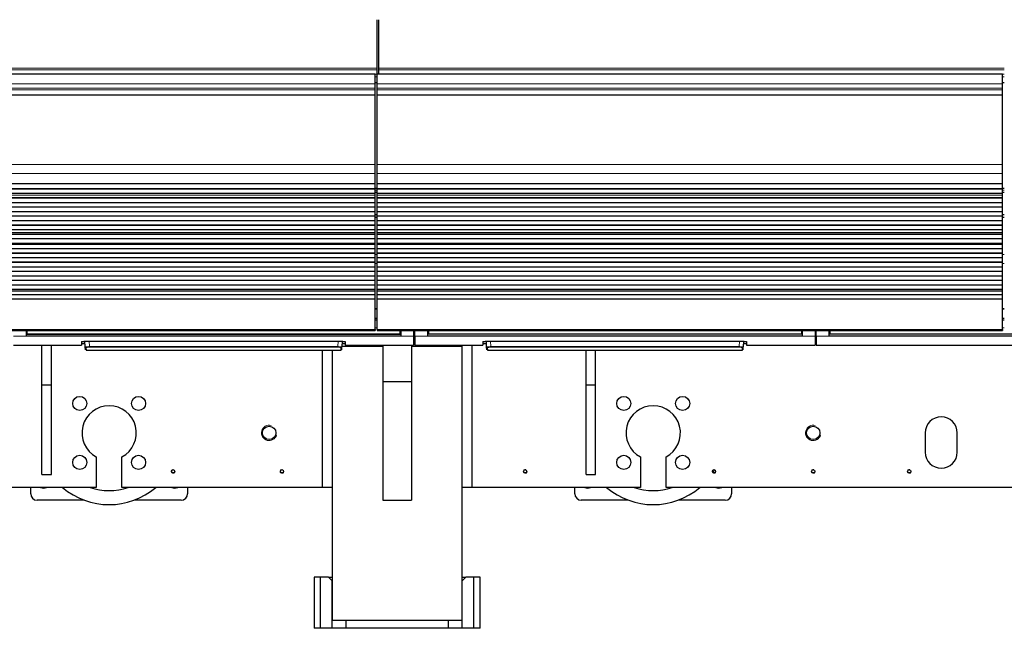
# Model space of a CAD drawing. Header units: inches. Extents: x 0 to 29700, y -16 to 21000.
# Tile 11 of 213: x 4468 to 6007, y 8030 to 8980. Entities that reach past the tile are written whole.
import ezdxf

# ---------------------------------------------------------------- set-up
doc = ezdxf.new("R2010")
doc.units = ezdxf.units.IN
doc.layers.add('1', color=7, linetype='Continuous', true_color=0xffffff)

msp = doc.modelspace()

# ---------------------------------------------------------------- linework, layer by layer
at = {"layer": '1', "color": 2, "linetype": 'Continuous', "lineweight": 25}
for p, q in [((5026.627, 8904.433), (5026.627, 8980.204)), ((5029.627, 8904.433), (5029.627, 8980.204)), ((5023.627, 8895.175), (3808.14, 8895.175)), ((5023.627, 8880.094), (5023.627, 8895.175)), ((5026.627, 8901.822), (5026.627, 8904.433)), ((5026.627, 8895.349), (5026.627, 8901.822)), ((5026.627, 8895.349), (5026.627, 8895.175)), ((6003.627, 8895.175), (5026.627, 8895.175)), ((5026.627, 8880.094), (5026.627, 8895.175)), ((5029.627, 8901.822), (5029.627, 8904.433)), ((5029.627, 8895.349), (5029.627, 8901.822)), ((5029.627, 8895.349), (5029.627, 8895.175)), ((6003.627, 8880.094), (6003.627, 8895.175)), ((5023.627, 8873.107), (5023.627, 8880.094)), ((5026.627, 8873.107), (5026.627, 8880.094)), ((6003.627, 8873.107), (6003.627, 8880.094)), ((5023.627, 8870.863), (5023.627, 8873.107)), ((5023.627, 8862.885), (5023.627, 8870.863)), ((5023.627, 8862.439), (5023.627, 8862.885)), ((5023.627, 8754.059), (5023.627, 8862.439)), ((5026.627, 8870.863), (5026.627, 8873.107)), ((5026.627, 8862.885), (5026.627, 8870.863)), ((5026.627, 8862.439), (5026.627, 8862.885)), ((5026.627, 8754.059), (5026.627, 8862.439)), ((6003.627, 8870.863), (6003.627, 8873.107)), ((6003.627, 8862.885), (6003.627, 8870.863)), ((6003.627, 8862.439), (6003.627, 8862.885)), ((6003.627, 8754.059), (6003.627, 8862.439)), ((5023.627, 8739.917), (5023.627, 8754.059)), ((5026.627, 8739.917), (5026.627, 8754.059)), ((6003.627, 8739.917), (6003.627, 8754.059)), ((5023.627, 8724.434), (5023.627, 8739.917)), ((5026.627, 8724.434), (5026.627, 8739.917)), ((6003.627, 8724.434), (6003.627, 8739.917)), ((3808.14, 8724.346), (5023.627, 8724.346)), ((5023.627, 8723.801), (3808.14, 8723.801)), ((5023.627, 8724.346), (5023.627, 8724.434)), ((5023.627, 8723.801), (5023.627, 8724.346)), ((5023.627, 8716.279), (5023.627, 8723.801)), ((5026.627, 8724.346), (5026.627, 8724.434)), ((5026.627, 8724.346), (6003.627, 8724.346)), ((5026.627, 8723.801), (5026.627, 8724.346)), ((5026.627, 8716.279), (5026.627, 8723.801)), ((6003.627, 8723.801), (5026.627, 8723.801)), ((6003.627, 8724.346), (6003.627, 8724.434)), ((6003.627, 8723.801), (6003.627, 8724.346)), ((6003.627, 8716.279), (6003.627, 8723.801)), ((5023.627, 8716.279), (3808.14, 8716.279)), ((5023.627, 8715.925), (3808.14, 8715.925)), ((5023.627, 8708.72), (3808.14, 8708.72)), ((5023.627, 8708.713), (3808.14, 8708.713)), ((5023.627, 8715.925), (5023.627, 8716.279)), ((5023.627, 8708.72), (5023.627, 8715.925)), ((5023.627, 8708.713), (5023.627, 8708.72)), ((5023.627, 8706.169), (5023.627, 8708.713)), ((5026.659, 8716.771), (5023.63, 8716.771)), ((5026.627, 8715.926), (5026.627, 8716.279)), ((6003.627, 8716.279), (5026.627, 8716.279)), ((5026.627, 8708.72), (5026.627, 8715.926)), ((6003.627, 8715.926), (5026.627, 8715.926)), ((5026.627, 8708.713), (5026.627, 8708.72)), ((6003.627, 8708.72), (5026.627, 8708.72)), ((5026.627, 8706.169), (5026.627, 8708.713)), ((6003.627, 8708.713), (5026.627, 8708.713)), ((6006.62, 8716.771), (6003.591, 8716.771)), ((6003.627, 8715.926), (6003.627, 8716.279)), ((6003.627, 8708.72), (6003.627, 8715.926)), ((6003.627, 8708.713), (6003.627, 8708.72)), ((6003.627, 8706.169), (6003.627, 8708.713)), ((5023.627, 8701.948), (3808.14, 8701.948)), ((5023.627, 8701.595), (3808.14, 8701.595)), ((5023.627, 8694.523), (3808.14, 8694.523)), ((5023.627, 8706.142), (5023.627, 8706.169)), ((5023.627, 8701.948), (5023.627, 8706.142)), ((5023.627, 8701.595), (5023.627, 8701.948)), ((5023.627, 8694.523), (5023.627, 8701.595)), ((5023.627, 8687.806), (5023.627, 8694.523)), ((5026.627, 8706.142), (5026.627, 8706.169)), ((5026.627, 8701.948), (5026.627, 8706.142)), ((5026.627, 8701.595), (5026.627, 8701.948)), ((6003.627, 8701.948), (5026.627, 8701.948)), ((5026.627, 8694.523), (5026.627, 8701.595)), ((6003.627, 8701.595), (5026.627, 8701.595)), ((5026.627, 8687.806), (5026.627, 8694.523)), ((6003.627, 8694.523), (5026.627, 8694.523)), ((6003.627, 8706.142), (6003.627, 8706.169)), ((6003.627, 8701.948), (6003.627, 8706.142)), ((6003.627, 8701.595), (6003.627, 8701.948)), ((6003.627, 8694.523), (6003.627, 8701.595)), ((6003.627, 8687.806), (6003.627, 8694.523)), ((5023.627, 8687.806), (3808.14, 8687.806)), ((5023.627, 8687.452), (3808.14, 8687.452)), ((5023.627, 8680.381), (3808.14, 8680.381)), ((5023.627, 8687.452), (5023.627, 8687.806)), ((5023.627, 8680.381), (5023.627, 8687.452)), ((5023.627, 8673.664), (5023.627, 8680.381)), ((5026.659, 8675.771), (5023.63, 8675.771)), ((5026.627, 8687.452), (5026.627, 8687.806)), ((6003.627, 8687.806), (5026.627, 8687.806)), ((5026.627, 8680.381), (5026.627, 8687.452)), ((6003.627, 8687.452), (5026.627, 8687.452)), ((5026.627, 8673.664), (5026.627, 8680.381)), ((6003.627, 8680.381), (5026.627, 8680.381)), ((6006.62, 8675.771), (6003.591, 8675.771)), ((6003.627, 8687.452), (6003.627, 8687.806)), ((6003.627, 8680.381), (6003.627, 8687.452)), ((6003.627, 8673.664), (6003.627, 8680.381)), ((5023.627, 8673.664), (3808.14, 8673.664)), ((5023.627, 8673.31), (3808.14, 8673.31)), ((5023.627, 8666.239), (3808.14, 8666.239)), ((5023.627, 8673.31), (5023.627, 8673.664)), ((5023.627, 8666.239), (5023.627, 8673.31)), ((5023.627, 8659.522), (5023.627, 8666.239)), ((5026.659, 8671.462), (5023.63, 8671.462)), ((5026.627, 8673.31), (5026.627, 8673.664)), ((6003.627, 8673.664), (5026.627, 8673.664)), ((5026.627, 8666.239), (5026.627, 8673.31)), ((6003.627, 8673.31), (5026.627, 8673.31)), ((5026.627, 8659.522), (5026.627, 8666.239)), ((6003.627, 8666.239), (5026.627, 8666.239)), ((6006.62, 8671.462), (6003.591, 8671.462)), ((6003.627, 8673.31), (6003.627, 8673.664)), ((6003.627, 8666.239), (6003.627, 8673.31)), ((6003.627, 8659.522), (6003.627, 8666.239)), ((5023.627, 8659.522), (3808.14, 8659.522)), ((5023.627, 8659.168), (3808.14, 8659.168)), ((5023.627, 8652.097), (3808.14, 8652.097)), ((5023.627, 8645.428), (3808.14, 8645.428)), ((5023.627, 8645.075), (3808.14, 8645.075)), ((5023.627, 8659.168), (5023.627, 8659.522)), ((5023.627, 8652.097), (5023.627, 8659.168)), ((5023.627, 8647.903), (5023.627, 8652.097)), ((5023.627, 8647.876), (5023.627, 8647.903)), ((5023.627, 8645.428), (5023.627, 8647.876)), ((5023.627, 8645.075), (5023.627, 8645.428)), ((5023.627, 8638.141), (5023.627, 8645.075)), ((5026.627, 8659.168), (5026.627, 8659.522)), ((6003.627, 8659.522), (5026.627, 8659.522)), ((5026.627, 8652.097), (5026.627, 8659.168)), ((6003.627, 8659.168), (5026.627, 8659.168)), ((5026.627, 8647.903), (5026.627, 8652.097)), ((6003.627, 8652.097), (5026.627, 8652.097)), ((5026.627, 8647.876), (5026.627, 8647.903)), ((5026.627, 8645.428), (5026.627, 8647.876)), ((5026.627, 8645.075), (5026.627, 8645.428)), ((6003.627, 8645.428), (5026.627, 8645.428)), ((5026.627, 8638.141), (5026.627, 8645.075)), ((6003.627, 8645.075), (5026.627, 8645.075)), ((6003.627, 8659.168), (6003.627, 8659.522)), ((6003.627, 8652.097), (6003.627, 8659.168)), ((6003.627, 8647.903), (6003.627, 8652.097)), ((6003.627, 8647.876), (6003.627, 8647.903)), ((6003.627, 8645.428), (6003.627, 8647.876)), ((6003.627, 8645.075), (6003.627, 8645.428)), ((6003.627, 8638.141), (6003.627, 8645.075)), ((5023.627, 8638.141), (3808.14, 8638.141)), ((5023.627, 8630.909), (3808.14, 8630.909)), ((3808.14, 8630.773), (5023.627, 8630.773)), ((5023.627, 8630.106), (3808.14, 8630.106)), ((5023.627, 8629.47), (3808.14, 8629.47)), ((5023.627, 8630.909), (5023.627, 8638.141)), ((5023.627, 8630.773), (5023.627, 8630.909)), ((5023.627, 8630.106), (5023.627, 8630.773)), ((5023.627, 8629.47), (5023.627, 8630.106)), ((5023.627, 8622.399), (5023.627, 8629.47)), ((5026.627, 8630.909), (5026.627, 8638.141)), ((6003.627, 8638.141), (5026.627, 8638.141)), ((5026.627, 8630.773), (5026.627, 8630.909)), ((6003.627, 8630.909), (5026.627, 8630.909)), ((5026.627, 8630.773), (6003.627, 8630.773)), ((5026.627, 8630.106), (5026.627, 8630.773)), ((5026.627, 8629.47), (5026.627, 8630.106)), ((6003.627, 8630.106), (5026.627, 8630.106)), ((5026.627, 8622.399), (5026.627, 8629.47)), ((6003.627, 8629.47), (5026.627, 8629.47)), ((6003.627, 8630.909), (6003.627, 8638.141)), ((6003.627, 8630.773), (6003.627, 8630.909)), ((6003.627, 8630.106), (6003.627, 8630.773)), ((6003.627, 8629.47), (6003.627, 8630.106)), ((6003.627, 8622.399), (6003.627, 8629.47)), ((5023.627, 8622.399), (3808.14, 8622.399)), ((5023.627, 8615.681), (3808.14, 8615.681)), ((5023.627, 8615.327), (3808.14, 8615.327)), ((5023.627, 8615.681), (5023.627, 8622.399)), ((5023.627, 8615.327), (5023.627, 8615.681)), ((5023.627, 8608.256), (5023.627, 8615.327)), ((5026.627, 8615.681), (5026.627, 8622.399)), ((6003.627, 8622.399), (5026.627, 8622.399)), ((5026.627, 8615.328), (5026.627, 8615.681)), ((6003.627, 8615.681), (5026.627, 8615.681)), ((5026.627, 8608.256), (5026.627, 8615.328)), ((6003.627, 8615.328), (5026.627, 8615.328)), ((6003.627, 8615.681), (6003.627, 8622.399)), ((6003.627, 8615.328), (6003.627, 8615.681)), ((6003.627, 8608.256), (6003.627, 8615.328)), ((5023.627, 8608.256), (3808.14, 8608.256)), ((5023.627, 8601.539), (3808.14, 8601.539)), ((5023.627, 8601.185), (3808.14, 8601.185)), ((5023.627, 8601.539), (5023.627, 8608.256)), ((5023.627, 8601.185), (5023.627, 8601.539)), ((5023.627, 8594.114), (5023.627, 8601.185)), ((5026.627, 8601.539), (5026.627, 8608.256)), ((6003.627, 8608.256), (5026.627, 8608.256)), ((5026.627, 8601.185), (5026.627, 8601.539)), ((6003.627, 8601.539), (5026.627, 8601.539)), ((5026.627, 8594.114), (5026.627, 8601.185)), ((6003.627, 8601.185), (5026.627, 8601.185)), ((6003.627, 8601.539), (6003.627, 8608.256)), ((6003.627, 8601.185), (6003.627, 8601.539)), ((6003.627, 8594.114), (6003.627, 8601.185)), ((5023.627, 8594.114), (3808.14, 8594.114)), ((5023.627, 8587.397), (3808.14, 8587.397)), ((5023.627, 8587.043), (3808.14, 8587.043)), ((5023.627, 8587.397), (5023.627, 8594.114)), ((5023.627, 8587.043), (5023.627, 8587.397)), ((5023.627, 8579.972), (5023.627, 8587.043)), ((5026.627, 8587.397), (5026.627, 8594.114)), ((6003.627, 8594.114), (5026.627, 8594.114)), ((5026.627, 8587.043), (5026.627, 8587.397)), ((6003.627, 8587.397), (5026.627, 8587.397)), ((5026.627, 8579.972), (5026.627, 8587.043)), ((6003.627, 8587.043), (5026.627, 8587.043)), ((6003.627, 8587.397), (6003.627, 8594.114)), ((6003.627, 8587.043), (6003.627, 8587.397)), ((6003.627, 8579.972), (6003.627, 8587.043)), ((5023.627, 8579.972), (3808.14, 8579.972)), ((5023.627, 8573.255), (3808.14, 8573.255)), ((5023.627, 8572.901), (3808.14, 8572.901)), ((5023.627, 8573.255), (5023.627, 8579.972)), ((5023.627, 8572.901), (5023.627, 8573.255)), ((5023.627, 8565.83), (5023.627, 8572.901)), ((5026.627, 8573.255), (5026.627, 8579.972)), ((6003.627, 8579.972), (5026.627, 8579.972)), ((5026.627, 8572.901), (5026.627, 8573.255)), ((6003.627, 8573.255), (5026.627, 8573.255)), ((5026.627, 8565.83), (5026.627, 8572.901)), ((6003.627, 8572.901), (5026.627, 8572.901)), ((6003.627, 8573.255), (6003.627, 8579.972)), ((6003.627, 8572.901), (6003.627, 8573.255)), ((6003.627, 8565.83), (6003.627, 8572.901)), ((5023.627, 8565.83), (3808.14, 8565.83)), ((5023.627, 8559.113), (3808.14, 8559.113)), ((5023.627, 8558.759), (3808.14, 8558.759)), ((5023.627, 8559.113), (5023.627, 8565.83)), ((5023.627, 8558.759), (5023.627, 8559.113)), ((5023.627, 8556.485), (5023.627, 8558.759)), ((5023.627, 8550.627), (5023.627, 8556.485)), ((5026.627, 8559.113), (5026.627, 8565.83)), ((6003.627, 8565.83), (5026.627, 8565.83)), ((5026.627, 8558.759), (5026.627, 8559.113)), ((6003.627, 8559.113), (5026.627, 8559.113)), ((5026.627, 8556.485), (5026.627, 8558.759)), ((6003.627, 8558.759), (5026.627, 8558.759)), ((5026.627, 8550.627), (5026.627, 8556.485)), ((6003.627, 8559.113), (6003.627, 8565.83)), ((6003.627, 8558.759), (6003.627, 8559.113)), ((6003.627, 8556.485), (6003.627, 8558.759)), ((6003.627, 8550.627), (6003.627, 8556.485)), ((5023.627, 8543.731), (3807.627, 8543.731)), ((5023.627, 8550.627), (3808.14, 8550.627)), ((5023.627, 8543.731), (5023.627, 8550.627)), ((5023.627, 8496.766), (5023.627, 8543.731)), ((5026.627, 8543.731), (5026.627, 8550.627)), ((6003.627, 8550.627), (5026.627, 8550.627)), ((5026.627, 8496.766), (5026.627, 8543.731)), ((6003.627, 8543.731), (5026.627, 8543.731)), ((6003.627, 8543.731), (6003.627, 8550.627)), ((6003.627, 8496.766), (6003.627, 8543.731)), ((5026.622, 8529.078), (5023.622, 8529.078)), ((6006.622, 8529.078), (6003.622, 8529.078)), ((5023.622, 8511.608), (5026.622, 8511.608)), ((6003.622, 8511.608), (6006.622, 8511.608)), ((3807.627, 8495.033), (5023.627, 8495.033)), ((4478.877, 8486.183), (4478.877, 8495.032)), ((4479.877, 8490.048), (4479.877, 8495.033)), ((5023.627, 8496.766), (5023.627, 8495.033)), ((5026.627, 8496.766), (5026.627, 8495.033)), ((5026.627, 8495.033), (6003.627, 8495.033)), ((5062.877, 8490.048), (5062.877, 8495.033)), ((5063.877, 8495.032), (5063.877, 8486.183)), ((5083.877, 8495.032), (5083.877, 8486.183)), ((5085.877, 8486.183), (5085.877, 8495.032)), ((5105.877, 8486.183), (5105.877, 8495.032)), ((5106.877, 8495.033), (5106.877, 8490.048)), ((5689.877, 8495.033), (5689.877, 8490.048)), ((5690.877, 8495.032), (5690.877, 8486.183)), ((5710.877, 8495.032), (5710.877, 8486.183)), ((5712.877, 8486.183), (5712.877, 8495.032)), ((5732.877, 8486.183), (5732.877, 8495.032)), ((5733.877, 8495.033), (5733.877, 8490.048)), ((6003.627, 8496.766), (6003.627, 8495.033)), ((5063.877, 8486.183), (4478.877, 8486.183)), ((4479.877, 8489.258), (4479.877, 8490.048)), ((4479.877, 8489.258), (5062.877, 8489.258)), ((4564.877, 8477.654), (4564.877, 8471.945)), ((4569.877, 8478.151), (4971.877, 8478.151)), ((4570.883, 8469.339), (4570.421, 8478.151)), ((4972.332, 8478.143), (4971.871, 8469.339)), ((4976.877, 8477.654), (4976.877, 8471.945)), ((5062.877, 8489.258), (5062.877, 8490.048)), ((5083.877, 8486.183), (5083.877, 8471.945)), ((5085.877, 8486.183), (5085.877, 8471.945)), ((5690.877, 8486.183), (5105.877, 8486.183)), ((5106.877, 8490.048), (5106.877, 8489.258)), ((5689.877, 8489.258), (5106.877, 8489.258)), ((5191.877, 8477.654), (5191.877, 8471.945)), ((5196.877, 8478.151), (5598.877, 8478.151)), ((5197.883, 8469.339), (5197.421, 8478.151)), ((5599.332, 8478.143), (5598.871, 8469.339)), ((5603.877, 8477.654), (5603.877, 8471.945)), ((5689.877, 8490.048), (5689.877, 8489.258)), ((5710.877, 8486.183), (5710.877, 8471.945)), ((5712.877, 8486.183), (5712.877, 8471.945)), ((6317.877, 8486.183), (5732.877, 8486.183)), ((5733.877, 8490.048), (5733.877, 8489.258)), ((6316.877, 8489.258), (5733.877, 8489.258)), ((4458.877, 8471.945), (4564.877, 8471.945)), ((4503.127, 8410.182), (4503.127, 8471.944)), ((4518.127, 8410.182), (4518.127, 8471.944)), ((4564.877, 8474.945), (4570.589, 8474.945)), ((4571.107, 8465.053), (4570.883, 8469.339)), ((4571.881, 8468.394), (4572.106, 8464.105)), ((4572.106, 8464.105), (4970.648, 8464.105)), ((4941.627, 8250.182), (4941.627, 8464.104)), ((4956.627, 8464.103), (4956.627, 8042.182)), ((4970.648, 8464.105), (4970.872, 8468.394)), ((4971.646, 8465.053), (4971.871, 8469.339)), ((5035.626, 8470.182), (4971.914, 8470.182)), ((4972.165, 8474.945), (4976.877, 8474.945)), ((4976.877, 8471.945), (5083.877, 8471.945)), ((5035.627, 8471.945), (5035.627, 8415.182)), ((5159.627, 8470.182), (5080.618, 8470.182)), ((5080.627, 8471.945), (5080.627, 8415.182)), ((5083.877, 8474.945), (5085.877, 8474.945)), ((5085.877, 8471.945), (5191.877, 8471.945)), ((5159.627, 8470.182), (5157.863, 8471.946)), ((5159.627, 8470.179), (5159.627, 8471.942)), ((5159.627, 8042.182), (5159.627, 8470.182)), ((5174.627, 8471.942), (5174.627, 8250.182)), ((5191.877, 8474.945), (5197.589, 8474.945)), ((5198.107, 8465.053), (5197.883, 8469.339)), ((5198.881, 8468.394), (5199.106, 8464.105)), ((5199.106, 8464.105), (5597.648, 8464.105)), ((5353.127, 8410.182), (5353.127, 8464.104)), ((5368.127, 8410.182), (5368.127, 8464.104)), ((5597.648, 8464.105), (5597.872, 8468.394)), ((5598.646, 8465.053), (5598.871, 8469.339)), ((5599.165, 8474.945), (5603.877, 8474.945)), ((5603.877, 8471.945), (5710.877, 8471.945)), ((5710.877, 8474.945), (5712.877, 8474.945)), ((5712.877, 8471.945), (6337.877, 8471.945)), ((5035.627, 8415.182), (5035.627, 8230.182)), ((5035.627, 8415.182), (5080.627, 8415.182)), ((5080.627, 8415.182), (5080.627, 8230.182)), ((4503.127, 8270.182), (4503.127, 8410.182)), ((4503.127, 8410.182), (4518.127, 8410.182)), ((4518.127, 8270.182), (4518.127, 8410.182)), ((5353.127, 8270.182), (5353.127, 8410.182)), ((5353.127, 8410.182), (5368.127, 8410.182)), ((5368.127, 8270.182), (5368.127, 8410.182)), ((5883.127, 8335.182), (5883.127, 8305.182)), ((5933.127, 8305.182), (5933.127, 8335.182)), ((4588.127, 8297.682), (4588.127, 8250.182)), ((4628.127, 8250.182), (4628.127, 8297.682)), ((5438.127, 8297.682), (5438.127, 8250.182)), ((5478.127, 8250.182), (5478.127, 8297.682)), ((4503.127, 8270.182), (4518.127, 8270.182)), ((5353.127, 8270.182), (5368.127, 8270.182)), ((4588.127, 8250.182), (4128.127, 8250.182)), ((4485.627, 8240.182), (4485.627, 8250.184)), ((4941.627, 8250.182), (4628.127, 8250.182)), ((4730.627, 8250.184), (4730.627, 8240.182)), ((4956.627, 8250.182), (4941.627, 8250.182)), ((5174.627, 8250.182), (5159.627, 8250.182)), ((5438.127, 8250.182), (5174.627, 8250.182)), ((5335.627, 8240.182), (5335.627, 8250.184)), ((6788.127, 8250.182), (5478.127, 8250.182)), ((5580.627, 8250.184), (5580.627, 8240.182)), ((4569.153, 8230.182), (4495.627, 8230.182)), ((4720.627, 8230.182), (4647.101, 8230.182)), ((5035.627, 8230.182), (5080.627, 8230.182)), ((5419.153, 8230.182), (5345.627, 8230.182)), ((5570.627, 8230.182), (5497.101, 8230.182)), ((4928.599, 8110.182), (4928.599, 8030.182)), ((4928.675, 8110.182), (4928.599, 8110.182)), ((4938.127, 8110.182), (4928.675, 8110.182)), ((4950.627, 8110.182), (4938.127, 8110.182)), ((4938.127, 8030.182), (4938.127, 8110.182)), ((4950.627, 8110.182), (4956.628, 8110.182)), ((4956.627, 8104.182), (4950.627, 8110.182)), ((5159.626, 8110.182), (5165.627, 8110.182)), ((5165.627, 8110.182), (5159.627, 8104.182)), ((5178.127, 8110.182), (5165.627, 8110.182)), ((5187.579, 8110.182), (5178.127, 8110.182)), ((5178.127, 8030.182), (5178.127, 8110.182)), ((5187.655, 8110.182), (5187.579, 8110.182)), ((5187.655, 8030.182), (5187.655, 8110.182)), ((4956.627, 8030.182), (4956.627, 8104.182)), ((5159.627, 8030.182), (5159.627, 8104.182)), ((4928.599, 8030.182), (4928.675, 8030.182)), ((4938.127, 8030.182), (4928.675, 8030.182)), ((4956.627, 8030.182), (4938.127, 8030.182)), ((5159.627, 8042.182), (4956.627, 8042.182)), ((4978.128, 8030.182), (4956.627, 8030.182)), ((4978.127, 8042.182), (4978.127, 8030.182)), ((5138.127, 8030.182), (4978.127, 8030.182)), ((5159.627, 8030.182), (5138.126, 8030.182)), ((5138.127, 8030.182), (5138.127, 8042.182)), ((5178.127, 8030.182), (5159.627, 8030.182)), ((5187.579, 8030.182), (5178.127, 8030.182)), ((5187.579, 8030.182), (5187.655, 8030.182))]:
    msp.add_line(p, q, dxfattribs=at)
at = {"layer": '1', "color": 110, "linetype": 'Continuous', "lineweight": 13}
for p, q in [((5026.627, 8904.433), (3810.627, 8904.433)), ((5026.627, 8901.822), (3810.627, 8901.822)), ((5026.627, 8895.349), (3810.627, 8895.349)), ((5026.627, 8890.997), (5023.625, 8890.997)), ((6006.627, 8904.433), (5029.627, 8904.433)), ((6006.627, 8901.822), (5029.627, 8901.822)), ((6006.627, 8895.349), (5029.627, 8895.349)), ((6006.627, 8890.997), (6003.619, 8890.997)), ((5023.627, 8880.094), (3807.627, 8880.094)), ((5026.627, 8881.982), (5023.625, 8881.982)), ((5026.627, 8881.482), (5023.625, 8881.482)), ((5026.627, 8881.481), (5023.625, 8881.481)), ((6003.627, 8880.094), (5026.627, 8880.094)), ((6006.627, 8881.982), (6003.619, 8881.982)), ((6006.627, 8881.482), (6003.619, 8881.482)), ((6006.627, 8881.482), (6003.619, 8881.482)), ((5023.627, 8873.107), (3808.14, 8873.107)), ((5023.627, 8870.863), (3808.14, 8870.863)), ((5023.627, 8862.885), (3808.14, 8862.885)), ((5023.627, 8862.439), (3808.14, 8862.439)), ((6003.627, 8873.107), (5026.627, 8873.107)), ((6003.627, 8870.863), (5026.627, 8870.863)), ((6003.627, 8862.885), (5026.627, 8862.885)), ((6003.627, 8862.439), (5026.627, 8862.439)), ((5023.627, 8754.059), (3808.14, 8754.059)), ((6003.627, 8754.059), (5026.627, 8754.059)), ((5023.627, 8739.917), (3808.14, 8739.917)), ((6003.627, 8739.917), (5026.627, 8739.917)), ((5023.627, 8724.434), (3808.14, 8724.434)), ((6003.627, 8724.434), (5026.627, 8724.434)), ((5026.659, 8714.28), (5023.63, 8714.28)), ((5026.659, 8711.031), (5023.63, 8711.031)), ((5026.659, 8710.441), (5023.63, 8710.441)), ((6006.62, 8714.28), (6003.591, 8714.28)), ((6006.62, 8711.031), (6003.591, 8711.031)), ((6006.62, 8710.441), (6003.591, 8710.441)), ((5023.627, 8706.169), (3808.14, 8706.169)), ((5023.627, 8706.142), (3808.14, 8706.142)), ((6003.627, 8706.169), (5026.627, 8706.169)), ((6003.627, 8706.142), (5026.627, 8706.142)), ((5023.627, 8647.903), (3808.14, 8647.903)), ((5023.627, 8647.876), (3808.14, 8647.876)), ((6003.627, 8647.903), (5026.627, 8647.903)), ((6003.627, 8647.876), (5026.627, 8647.876)), ((5026.659, 8613.685), (5023.63, 8613.685)), ((5026.659, 8599.406), (5023.63, 8599.406)), ((6006.62, 8613.685), (6003.591, 8613.685)), ((6006.62, 8599.406), (6003.591, 8599.406)), ((5023.627, 8556.485), (3808.14, 8556.485)), ((6003.627, 8556.485), (5026.627, 8556.485)), ((5026.622, 8528.578), (5023.622, 8528.578)), ((6006.622, 8528.578), (6003.622, 8528.578)), ((5026.622, 8514.418), (5023.622, 8514.418)), ((5026.622, 8513.552), (5023.622, 8513.552)), ((5026.622, 8511.742), (5023.622, 8511.742)), ((6006.622, 8514.418), (6003.622, 8514.418)), ((6006.622, 8513.552), (6003.622, 8513.552)), ((6006.622, 8511.742), (6003.622, 8511.742)), ((5023.627, 8496.766), (3807.627, 8496.766)), ((4479.882, 8494.058), (4478.877, 8494.058)), ((5026.622, 8499.015), (5023.625, 8499.015)), ((6003.627, 8496.766), (5026.627, 8496.766)), ((5063.877, 8494.058), (5062.871, 8494.058)), ((5085.877, 8494.058), (5083.877, 8494.058)), ((5106.882, 8494.058), (5105.877, 8494.058)), ((5690.877, 8494.058), (5689.871, 8494.058)), ((5712.877, 8494.058), (5710.877, 8494.058)), ((5733.882, 8494.058), (5732.877, 8494.058)), ((6006.63, 8499.015), (6003.633, 8499.015)), ((4478.877, 8486.183), (4458.877, 8486.183)), ((4576.912, 8478.151), (4577.349, 8469.819)), ((4965.405, 8469.819), (4965.842, 8478.151)), ((5083.877, 8486.183), (5063.877, 8486.183)), ((5105.877, 8486.183), (5085.877, 8486.183)), ((5203.912, 8478.151), (5204.349, 8469.819)), ((5592.405, 8469.819), (5592.842, 8478.151)), ((5710.877, 8486.183), (5690.877, 8486.183)), ((5732.877, 8486.183), (5712.877, 8486.183)), ((4577.349, 8469.819), (4577.349, 8468.875)), ((4577.349, 8469.819), (4965.405, 8469.819)), ((4965.405, 8468.875), (4577.349, 8468.875)), ((4965.405, 8469.819), (4965.405, 8468.875)), ((5204.349, 8469.819), (5204.349, 8468.875)), ((5204.349, 8469.819), (5592.405, 8469.819)), ((5592.405, 8468.875), (5204.349, 8468.875)), ((5592.405, 8469.819), (5592.405, 8468.875)), ((4928.675, 8110.182), (4928.675, 8030.182)), ((5187.579, 8030.182), (5187.579, 8110.182))]:
    msp.add_line(p, q, dxfattribs=at)
at = {"layer": '1', "color": 2, "linetype": 'Continuous', "lineweight": 25}
for centre, radius in [((4562.165, 8381.144), 11), ((4654.089, 8381.144), 11), ((5412.165, 8381.144), 11), ((5504.089, 8381.144), 11), ((4858.127, 8335.182), 10.5), ((5708.127, 8335.182), 10.5), ((4562.165, 8289.22), 11), ((4654.089, 8289.22), 11), ((5412.165, 8289.22), 11), ((5504.089, 8289.22), 11), ((4708.127, 8275.182), 2.5), ((4878.127, 8275.182), 2.5), ((5258.127, 8275.182), 2.5), ((5553.127, 8275.182), 2.5), ((5708.127, 8275.182), 2.5), ((5858.127, 8275.182), 2.5)]:
    msp.add_circle(centre, radius, dxfattribs=at)
for centre, radius, start, end in [((4608.127, 8335.182), 42.5, 298.072487, 241.927513), ((5458.127, 8335.182), 42.5, 298.072487, 241.927513), ((5908.127, 8335.182), 25, 0, 180), ((5908.127, 8305.182), 25, 180, 0), ((5458.127, 8335.182), 112, 326.458125, 328.98375), ((4505.627, 8260.182), 11, 245.385, 294.620625), ((4608.127, 8335.182), 112, 229.365, 310.629375), ((4608.127, 8335.182), 90, 250.8075, 289.186875), ((4710.627, 8260.182), 11, 245.385, 294.620625), ((5355.627, 8260.182), 11, 245.385, 294.620625), ((5458.127, 8335.182), 112, 229.365, 310.629375), ((5458.127, 8335.182), 90, 250.8075, 289.186875), ((5560.627, 8260.182), 11, 245.385, 294.620625), ((4495.627, 8240.182), 10, 180, 270), ((4720.627, 8240.182), 10, 270, 0), ((5345.627, 8240.182), 10, 180, 270), ((5570.627, 8240.182), 10, 270, 0)]:
    msp.add_arc(centre, radius, start, end, dxfattribs=at)
at = {"layer": '1', "color": 120, "linetype": 'Continuous', "lineweight": 13}
for centre, radius in [((4858.127, 8335.182), 12), ((5708.127, 8335.182), 12), ((4708.127, 8275.182), 3), ((4878.127, 8275.182), 3), ((5258.127, 8275.182), 3), ((5553.127, 8275.182), 3), ((5708.127, 8275.182), 3), ((5858.127, 8275.182), 3)]:
    msp.add_arc(centre, radius, 75, 345, dxfattribs=at)
at = {"layer": '1', "color": 110, "linetype": 'Continuous', "lineweight": 13}
for centre, major_axis, start_param, end_param in [((4571.881, 8469.391), (0.999, 0.052), 3.14159265, 4.66021642), ((4970.872, 8469.391), (-0.999, 0.052), 1.62296888, 3.14159265), ((5198.881, 8469.391), (0.999, 0.052), 3.14159265, 4.66021642), ((5597.872, 8469.391), (-0.999, 0.052), 1.62296888, 3.14159265)]:
    msp.add_ellipse(centre, major_axis=major_axis, ratio=0.99641591, start_param=start_param, end_param=end_param, dxfattribs=at)
at = {"layer": '1', "color": 2, "linetype": 'Continuous', "lineweight": 25}
for points in [[(5063.877, 8489.148), (4478.877, 8489.148)], [(5690.877, 8489.148), (5105.877, 8489.148)], [(6317.877, 8489.148), (5732.877, 8489.148)]]:
    msp.add_open_spline(points, degree=1, dxfattribs=at)
at = {"layer": '1', "color": 110, "linetype": 'Continuous', "lineweight": 13}
for points, degree in [([(5062.877, 8490.048), (4479.877, 8490.048)], 1), ([(5085.877, 8489.147), (5085.21, 8489.147), (5084.543, 8489.147), (5083.877, 8489.147)], 3), ([(5689.877, 8490.048), (5106.877, 8490.048)], 1), ([(5710.877, 8489.147), (5711.543, 8489.147), (5712.21, 8489.147), (5712.877, 8489.147)], 3), ([(6316.877, 8490.048), (5733.877, 8490.048)], 1)]:
    msp.add_open_spline(points, degree=degree, dxfattribs=at)
at = {"layer": '1', "color": 2, "linetype": 'Continuous', "lineweight": 25}
for points, knots in [([(4564.877, 8477.654), (4564.877, 8477.67), (4564.885, 8477.686), (4564.917, 8477.718), (4564.965, 8477.749), (4565.044, 8477.78), (4565.103, 8477.8), (4565.116, 8477.804), (4565.141, 8477.811), (4565.155, 8477.815), (4565.196, 8477.827), (4565.226, 8477.834), (4565.32, 8477.857), (4565.46, 8477.886), (4565.627, 8477.914), (4565.763, 8477.934), (4565.81, 8477.941), (4565.883, 8477.95), (4565.908, 8477.954), (4565.958, 8477.96), (4565.984, 8477.963), (4566.115, 8477.979), (4566.225, 8477.991), (4566.455, 8478.015), (4566.696, 8478.037), (4566.958, 8478.056), (4567.129, 8478.068), (4567.164, 8478.07), (4567.233, 8478.074), (4567.268, 8478.077), (4567.374, 8478.083), (4567.445, 8478.087), (4567.662, 8478.099), (4567.956, 8478.113), (4568.263, 8478.124), (4568.497, 8478.131), (4568.576, 8478.133), (4568.736, 8478.138), (4568.816, 8478.139), (4569.059, 8478.144), (4569.383, 8478.149), (4569.712, 8478.151), (4569.877, 8478.151)], [0, 0, 0, 0, 0.0625, 0.0625, 0.125, 0.1875, 0.1875, 0.203125, 0.203125, 0.21875, 0.21875, 0.25, 0.25, 0.3125, 0.375, 0.375, 0.40625, 0.40625, 0.421875, 0.421875, 0.4375, 0.4375, 0.5, 0.5, 0.5625, 0.625, 0.625, 0.640625, 0.640625, 0.65625, 0.65625, 0.6875, 0.6875, 0.75, 0.8125, 0.8125, 0.84375, 0.84375, 0.875, 0.875, 0.9375, 1, 1, 1, 1]), ([(4971.877, 8478.151), (4972.042, 8478.151), (4972.206, 8478.15), (4972.53, 8478.147), (4972.852, 8478.142), (4973.169, 8478.134), (4973.365, 8478.128), (4973.404, 8478.127), (4973.482, 8478.124), (4973.521, 8478.123), (4973.638, 8478.118), (4973.715, 8478.115), (4973.942, 8478.106), (4974.236, 8478.092), (4974.516, 8478.075), (4974.719, 8478.061), (4974.82, 8478.054), (4974.918, 8478.047), (4974.983, 8478.042), (4975.015, 8478.039), (4975.175, 8478.026), (4975.296, 8478.015), (4975.526, 8477.992), (4975.745, 8477.968), (4975.94, 8477.941), (4976.054, 8477.924), (4976.077, 8477.921), (4976.121, 8477.914), (4976.143, 8477.911), (4976.206, 8477.9), (4976.247, 8477.893), (4976.362, 8477.872), (4976.502, 8477.842), (4976.612, 8477.812), (4976.683, 8477.789), (4976.705, 8477.781), (4976.746, 8477.766), (4976.764, 8477.758), (4976.812, 8477.734), (4976.861, 8477.702), (4976.877, 8477.67), (4976.877, 8477.654)], [0, 0, 0, 0, 0.0625, 0.0625, 0.125, 0.1875, 0.1875, 0.203125, 0.203125, 0.21875, 0.21875, 0.25, 0.25, 0.3125, 0.375, 0.375, 0.40625, 0.421875, 0.421875, 0.4375, 0.4375, 0.5, 0.5, 0.5625, 0.625, 0.625, 0.640625, 0.640625, 0.65625, 0.65625, 0.6875, 0.6875, 0.75, 0.8125, 0.8125, 0.84375, 0.84375, 0.875, 0.875, 0.9375, 1, 1, 1, 1]), ([(5191.877, 8477.654), (5191.877, 8477.67), (5191.885, 8477.686), (5191.917, 8477.718), (5191.965, 8477.749), (5192.044, 8477.78), (5192.103, 8477.8), (5192.116, 8477.804), (5192.141, 8477.811), (5192.155, 8477.815), (5192.196, 8477.827), (5192.226, 8477.834), (5192.32, 8477.857), (5192.46, 8477.886), (5192.627, 8477.914), (5192.763, 8477.934), (5192.81, 8477.941), (5192.883, 8477.95), (5192.908, 8477.954), (5192.958, 8477.96), (5192.984, 8477.963), (5193.115, 8477.979), (5193.225, 8477.991), (5193.455, 8478.015), (5193.696, 8478.037), (5193.958, 8478.056), (5194.129, 8478.068), (5194.164, 8478.07), (5194.233, 8478.074), (5194.268, 8478.077), (5194.374, 8478.083), (5194.445, 8478.087), (5194.662, 8478.099), (5194.956, 8478.113), (5195.263, 8478.124), (5195.497, 8478.131), (5195.576, 8478.133), (5195.736, 8478.138), (5195.816, 8478.139), (5196.059, 8478.144), (5196.383, 8478.149), (5196.712, 8478.151), (5196.877, 8478.151)], [0, 0, 0, 0, 0.0625, 0.0625, 0.125, 0.1875, 0.1875, 0.203125, 0.203125, 0.21875, 0.21875, 0.25, 0.25, 0.3125, 0.375, 0.375, 0.40625, 0.40625, 0.421875, 0.421875, 0.4375, 0.4375, 0.5, 0.5, 0.5625, 0.625, 0.625, 0.640625, 0.640625, 0.65625, 0.65625, 0.6875, 0.6875, 0.75, 0.8125, 0.8125, 0.84375, 0.84375, 0.875, 0.875, 0.9375, 1, 1, 1, 1]), ([(5598.877, 8478.151), (5599.042, 8478.151), (5599.206, 8478.15), (5599.53, 8478.147), (5599.852, 8478.142), (5600.169, 8478.134), (5600.365, 8478.128), (5600.404, 8478.127), (5600.482, 8478.124), (5600.521, 8478.123), (5600.638, 8478.118), (5600.715, 8478.115), (5600.942, 8478.106), (5601.236, 8478.092), (5601.516, 8478.075), (5601.719, 8478.061), (5601.82, 8478.054), (5601.918, 8478.047), (5601.983, 8478.042), (5602.015, 8478.039), (5602.175, 8478.026), (5602.296, 8478.015), (5602.526, 8477.992), (5602.745, 8477.968), (5602.94, 8477.941), (5603.054, 8477.924), (5603.077, 8477.921), (5603.121, 8477.914), (5603.143, 8477.911), (5603.206, 8477.9), (5603.247, 8477.893), (5603.362, 8477.872), (5603.502, 8477.842), (5603.612, 8477.812), (5603.683, 8477.789), (5603.705, 8477.781), (5603.746, 8477.766), (5603.764, 8477.758), (5603.812, 8477.734), (5603.861, 8477.702), (5603.877, 8477.67), (5603.877, 8477.654)], [0, 0, 0, 0, 0.0625, 0.0625, 0.125, 0.1875, 0.1875, 0.203125, 0.203125, 0.21875, 0.21875, 0.25, 0.25, 0.3125, 0.375, 0.375, 0.40625, 0.421875, 0.421875, 0.4375, 0.4375, 0.5, 0.5, 0.5625, 0.625, 0.625, 0.640625, 0.640625, 0.65625, 0.65625, 0.6875, 0.6875, 0.75, 0.8125, 0.8125, 0.84375, 0.84375, 0.875, 0.875, 0.9375, 1, 1, 1, 1])]:
    msp.add_open_spline(points, degree=3, knots=knots, dxfattribs=at)
at = {"layer": '1', "color": 110, "linetype": 'Continuous', "lineweight": 13}
for points, knots in [([(4577.349, 8469.819), (4577.134, 8469.817), (4576.707, 8469.813), (4576.284, 8469.805), (4576.021, 8469.799), (4575.968, 8469.798), (4575.864, 8469.796), (4575.708, 8469.792), (4575.554, 8469.788), (4575.25, 8469.779), (4574.852, 8469.766), (4574.469, 8469.751), (4574.235, 8469.74), (4574.188, 8469.738), (4574.095, 8469.734), (4574.049, 8469.732), (4573.912, 8469.725), (4573.822, 8469.72), (4573.557, 8469.706), (4573.218, 8469.686), (4572.906, 8469.665), (4572.683, 8469.648), (4572.61, 8469.642), (4572.503, 8469.633), (4572.468, 8469.63), (4572.399, 8469.625), (4572.365, 8469.622), (4572.196, 8469.606), (4572.071, 8469.594), (4571.838, 8469.569), (4571.623, 8469.543), (4571.444, 8469.516), (4571.344, 8469.5), (4571.324, 8469.496), (4571.287, 8469.489), (4571.268, 8469.486), (4571.215, 8469.476), (4571.182, 8469.469), (4571.092, 8469.448), (4570.992, 8469.421), (4570.932, 8469.393), (4570.892, 8469.366), (4570.882, 8469.352), (4570.883, 8469.339)], [0, 0, 0, 0, 0.0625, 0.125, 0.125, 0.140625, 0.140625, 0.15625, 0.1875, 0.1875, 0.25, 0.3125, 0.3125, 0.328125, 0.328125, 0.34375, 0.34375, 0.375, 0.375, 0.4375, 0.5, 0.5, 0.53125, 0.53125, 0.546875, 0.546875, 0.5625, 0.5625, 0.625, 0.625, 0.6875, 0.75, 0.75, 0.765625, 0.765625, 0.78125, 0.78125, 0.8125, 0.8125, 0.875, 0.9375, 0.9375, 1, 1, 1, 1]), ([(4577.349, 8468.875), (4577.167, 8468.875), (4576.805, 8468.874), (4576.446, 8468.869), (4576.224, 8468.865), (4576.179, 8468.864), (4576.091, 8468.862), (4576.047, 8468.861), (4575.915, 8468.858), (4575.829, 8468.856), (4575.571, 8468.849), (4575.234, 8468.838), (4574.91, 8468.825), (4574.711, 8468.815), (4574.672, 8468.813), (4574.593, 8468.809), (4574.554, 8468.807), (4574.437, 8468.801), (4574.361, 8468.796), (4574.138, 8468.783), (4573.851, 8468.764), (4573.587, 8468.742), (4573.398, 8468.725), (4573.306, 8468.717), (4573.217, 8468.708), (4573.159, 8468.702), (4573.13, 8468.699), (4572.987, 8468.683), (4572.882, 8468.67), (4572.685, 8468.644), (4572.504, 8468.617), (4572.353, 8468.589), (4572.269, 8468.571), (4572.252, 8468.567), (4572.22, 8468.56), (4572.205, 8468.556), (4572.16, 8468.545), (4572.133, 8468.538), (4572.056, 8468.516), (4571.972, 8468.486), (4571.922, 8468.456), (4571.897, 8468.433), (4571.888, 8468.421), (4571.883, 8468.41), (4571.881, 8468.402), (4571.881, 8468.398), (4571.881, 8468.394)], [0, 0, 0, 0, 0.0625, 0.125, 0.125, 0.140625, 0.140625, 0.15625, 0.15625, 0.1875, 0.1875, 0.25, 0.3125, 0.3125, 0.328125, 0.328125, 0.34375, 0.34375, 0.375, 0.375, 0.4375, 0.5, 0.5, 0.53125, 0.546875, 0.546875, 0.5625, 0.5625, 0.625, 0.625, 0.6875, 0.75, 0.75, 0.765625, 0.765625, 0.78125, 0.78125, 0.8125, 0.8125, 0.875, 0.9375, 0.9375, 0.96875, 0.984375, 0.984375, 1, 1, 1, 1]), ([(4971.871, 8469.339), (4971.872, 8469.352), (4971.852, 8469.38), (4971.791, 8469.407), (4971.74, 8469.425), (4971.729, 8469.428), (4971.706, 8469.435), (4971.67, 8469.446), (4971.628, 8469.456), (4971.537, 8469.476), (4971.396, 8469.504), (4971.217, 8469.53), (4971.068, 8469.55), (4971.016, 8469.556), (4970.934, 8469.566), (4970.906, 8469.569), (4970.85, 8469.576), (4970.821, 8469.579), (4970.674, 8469.595), (4970.423, 8469.62), (4970.141, 8469.643), (4969.917, 8469.66), (4969.84, 8469.665), (4969.722, 8469.673), (4969.682, 8469.676), (4969.602, 8469.681), (4969.561, 8469.684), (4969.354, 8469.697), (4969.184, 8469.707), (4968.832, 8469.726), (4968.651, 8469.734), (4968.278, 8469.751), (4968.086, 8469.759), (4967.84, 8469.767), (4967.79, 8469.769), (4967.69, 8469.773), (4967.64, 8469.774), (4967.489, 8469.779), (4967.388, 8469.782), (4967.083, 8469.791), (4966.672, 8469.801), (4966.254, 8469.809), (4965.833, 8469.815), (4965.62, 8469.817), (4965.405, 8469.819)], [0, 0, 0, 0, 0.0625, 0.125, 0.125, 0.140625, 0.140625, 0.15625, 0.1875, 0.1875, 0.25, 0.3125, 0.3125, 0.34375, 0.34375, 0.359375, 0.359375, 0.375, 0.375, 0.4375, 0.5, 0.5, 0.53125, 0.53125, 0.546875, 0.546875, 0.5625, 0.5625, 0.625, 0.625, 0.6875, 0.6875, 0.75, 0.75, 0.765625, 0.765625, 0.78125, 0.78125, 0.8125, 0.8125, 0.875, 0.9375, 0.9375, 1, 1, 1, 1]), ([(4965.405, 8468.875), (4965.496, 8468.875), (4965.587, 8468.875), (4965.768, 8468.874), (4965.858, 8468.874), (4966.127, 8468.871), (4966.482, 8468.867), (4966.83, 8468.859), (4967.088, 8468.852), (4967.174, 8468.849), (4967.302, 8468.845), (4967.344, 8468.844), (4967.429, 8468.841), (4967.471, 8468.839), (4967.679, 8468.832), (4967.842, 8468.825), (4968.157, 8468.809), (4968.31, 8468.801), (4968.608, 8468.783), (4968.752, 8468.774), (4968.926, 8468.761), (4968.961, 8468.758), (4969.029, 8468.753), (4969.13, 8468.745), (4969.227, 8468.737), (4969.416, 8468.72), (4969.654, 8468.697), (4969.866, 8468.671), (4969.99, 8468.655), (4970.014, 8468.651), (4970.062, 8468.645), (4970.086, 8468.641), (4970.155, 8468.631), (4970.198, 8468.624), (4970.324, 8468.604), (4970.475, 8468.575), (4970.593, 8468.546), (4970.669, 8468.524), (4970.693, 8468.516), (4970.725, 8468.505), (4970.735, 8468.501), (4970.754, 8468.494), (4970.763, 8468.49), (4970.806, 8468.471), (4970.857, 8468.44), (4970.873, 8468.41), (4970.872, 8468.394)], [0, 0, 0, 0, 0.03125, 0.03125, 0.0625, 0.0625, 0.125, 0.1875, 0.1875, 0.21875, 0.21875, 0.234375, 0.234375, 0.25, 0.25, 0.3125, 0.3125, 0.375, 0.375, 0.4375, 0.4375, 0.453125, 0.453125, 0.46875, 0.5, 0.5, 0.5625, 0.625, 0.625, 0.640625, 0.640625, 0.65625, 0.65625, 0.6875, 0.6875, 0.75, 0.8125, 0.8125, 0.84375, 0.84375, 0.859375, 0.859375, 0.875, 0.875, 0.9375, 1, 1, 1, 1]), ([(5204.349, 8469.819), (5204.134, 8469.817), (5203.707, 8469.813), (5203.284, 8469.805), (5203.021, 8469.799), (5202.968, 8469.798), (5202.864, 8469.796), (5202.708, 8469.792), (5202.554, 8469.788), (5202.25, 8469.779), (5201.852, 8469.766), (5201.469, 8469.751), (5201.235, 8469.74), (5201.188, 8469.738), (5201.095, 8469.734), (5201.049, 8469.732), (5200.912, 8469.725), (5200.822, 8469.72), (5200.557, 8469.706), (5200.218, 8469.686), (5199.906, 8469.665), (5199.683, 8469.648), (5199.61, 8469.642), (5199.503, 8469.633), (5199.468, 8469.63), (5199.399, 8469.625), (5199.365, 8469.622), (5199.196, 8469.606), (5199.071, 8469.594), (5198.838, 8469.569), (5198.623, 8469.543), (5198.444, 8469.516), (5198.344, 8469.5), (5198.324, 8469.496), (5198.287, 8469.489), (5198.268, 8469.486), (5198.215, 8469.476), (5198.182, 8469.469), (5198.092, 8469.448), (5197.992, 8469.421), (5197.932, 8469.393), (5197.892, 8469.366), (5197.882, 8469.352), (5197.883, 8469.339)], [0, 0, 0, 0, 0.0625, 0.125, 0.125, 0.140625, 0.140625, 0.15625, 0.1875, 0.1875, 0.25, 0.3125, 0.3125, 0.328125, 0.328125, 0.34375, 0.34375, 0.375, 0.375, 0.4375, 0.5, 0.5, 0.53125, 0.53125, 0.546875, 0.546875, 0.5625, 0.5625, 0.625, 0.625, 0.6875, 0.75, 0.75, 0.765625, 0.765625, 0.78125, 0.78125, 0.8125, 0.8125, 0.875, 0.9375, 0.9375, 1, 1, 1, 1]), ([(5204.349, 8468.875), (5204.167, 8468.875), (5203.805, 8468.874), (5203.446, 8468.869), (5203.224, 8468.865), (5203.179, 8468.864), (5203.091, 8468.862), (5203.047, 8468.861), (5202.915, 8468.858), (5202.829, 8468.856), (5202.571, 8468.849), (5202.234, 8468.838), (5201.91, 8468.825), (5201.711, 8468.815), (5201.672, 8468.813), (5201.593, 8468.809), (5201.554, 8468.807), (5201.437, 8468.801), (5201.361, 8468.796), (5201.138, 8468.783), (5200.851, 8468.764), (5200.587, 8468.742), (5200.398, 8468.725), (5200.306, 8468.717), (5200.217, 8468.708), (5200.159, 8468.702), (5200.13, 8468.699), (5199.987, 8468.683), (5199.882, 8468.67), (5199.685, 8468.644), (5199.504, 8468.617), (5199.353, 8468.589), (5199.269, 8468.571), (5199.252, 8468.567), (5199.22, 8468.56), (5199.205, 8468.556), (5199.16, 8468.545), (5199.133, 8468.538), (5199.056, 8468.516), (5198.972, 8468.486), (5198.922, 8468.456), (5198.897, 8468.433), (5198.888, 8468.421), (5198.883, 8468.41), (5198.881, 8468.402), (5198.881, 8468.398), (5198.881, 8468.394)], [0, 0, 0, 0, 0.0625, 0.125, 0.125, 0.140625, 0.140625, 0.15625, 0.15625, 0.1875, 0.1875, 0.25, 0.3125, 0.3125, 0.328125, 0.328125, 0.34375, 0.34375, 0.375, 0.375, 0.4375, 0.5, 0.5, 0.53125, 0.546875, 0.546875, 0.5625, 0.5625, 0.625, 0.625, 0.6875, 0.75, 0.75, 0.765625, 0.765625, 0.78125, 0.78125, 0.8125, 0.8125, 0.875, 0.9375, 0.9375, 0.96875, 0.984375, 0.984375, 1, 1, 1, 1]), ([(5598.871, 8469.339), (5598.872, 8469.352), (5598.852, 8469.38), (5598.791, 8469.407), (5598.74, 8469.425), (5598.729, 8469.428), (5598.706, 8469.435), (5598.67, 8469.446), (5598.628, 8469.456), (5598.537, 8469.476), (5598.396, 8469.504), (5598.217, 8469.53), (5598.068, 8469.55), (5598.016, 8469.556), (5597.934, 8469.566), (5597.906, 8469.569), (5597.85, 8469.576), (5597.821, 8469.579), (5597.674, 8469.595), (5597.423, 8469.62), (5597.141, 8469.643), (5596.917, 8469.66), (5596.84, 8469.665), (5596.722, 8469.673), (5596.682, 8469.676), (5596.602, 8469.681), (5596.561, 8469.684), (5596.354, 8469.697), (5596.184, 8469.707), (5595.832, 8469.726), (5595.651, 8469.734), (5595.278, 8469.751), (5595.086, 8469.759), (5594.84, 8469.767), (5594.79, 8469.769), (5594.69, 8469.773), (5594.64, 8469.774), (5594.489, 8469.779), (5594.388, 8469.782), (5594.083, 8469.791), (5593.672, 8469.801), (5593.254, 8469.809), (5592.833, 8469.815), (5592.62, 8469.817), (5592.405, 8469.819)], [0, 0, 0, 0, 0.0625, 0.125, 0.125, 0.140625, 0.140625, 0.15625, 0.1875, 0.1875, 0.25, 0.3125, 0.3125, 0.34375, 0.34375, 0.359375, 0.359375, 0.375, 0.375, 0.4375, 0.5, 0.5, 0.53125, 0.53125, 0.546875, 0.546875, 0.5625, 0.5625, 0.625, 0.625, 0.6875, 0.6875, 0.75, 0.75, 0.765625, 0.765625, 0.78125, 0.78125, 0.8125, 0.8125, 0.875, 0.9375, 0.9375, 1, 1, 1, 1]), ([(5592.405, 8468.875), (5592.496, 8468.875), (5592.587, 8468.875), (5592.768, 8468.874), (5592.858, 8468.874), (5593.127, 8468.871), (5593.482, 8468.867), (5593.83, 8468.859), (5594.088, 8468.852), (5594.174, 8468.849), (5594.302, 8468.845), (5594.344, 8468.844), (5594.429, 8468.841), (5594.471, 8468.839), (5594.679, 8468.832), (5594.842, 8468.825), (5595.157, 8468.809), (5595.31, 8468.801), (5595.608, 8468.783), (5595.752, 8468.774), (5595.926, 8468.761), (5595.961, 8468.758), (5596.029, 8468.753), (5596.13, 8468.745), (5596.227, 8468.737), (5596.416, 8468.72), (5596.654, 8468.697), (5596.866, 8468.671), (5596.99, 8468.655), (5597.014, 8468.651), (5597.062, 8468.645), (5597.086, 8468.641), (5597.155, 8468.631), (5597.198, 8468.624), (5597.324, 8468.604), (5597.475, 8468.575), (5597.593, 8468.546), (5597.669, 8468.524), (5597.693, 8468.516), (5597.725, 8468.505), (5597.735, 8468.501), (5597.754, 8468.494), (5597.763, 8468.49), (5597.806, 8468.471), (5597.857, 8468.44), (5597.873, 8468.41), (5597.872, 8468.394)], [0, 0, 0, 0, 0.03125, 0.03125, 0.0625, 0.0625, 0.125, 0.1875, 0.1875, 0.21875, 0.21875, 0.234375, 0.234375, 0.25, 0.25, 0.3125, 0.3125, 0.375, 0.375, 0.4375, 0.4375, 0.453125, 0.453125, 0.46875, 0.5, 0.5, 0.5625, 0.625, 0.625, 0.640625, 0.640625, 0.65625, 0.65625, 0.6875, 0.6875, 0.75, 0.8125, 0.8125, 0.84375, 0.84375, 0.859375, 0.859375, 0.875, 0.875, 0.9375, 1, 1, 1, 1])]:
    msp.add_open_spline(points, degree=3, knots=knots, dxfattribs=at)

doc.saveas('drawing.dxf')
